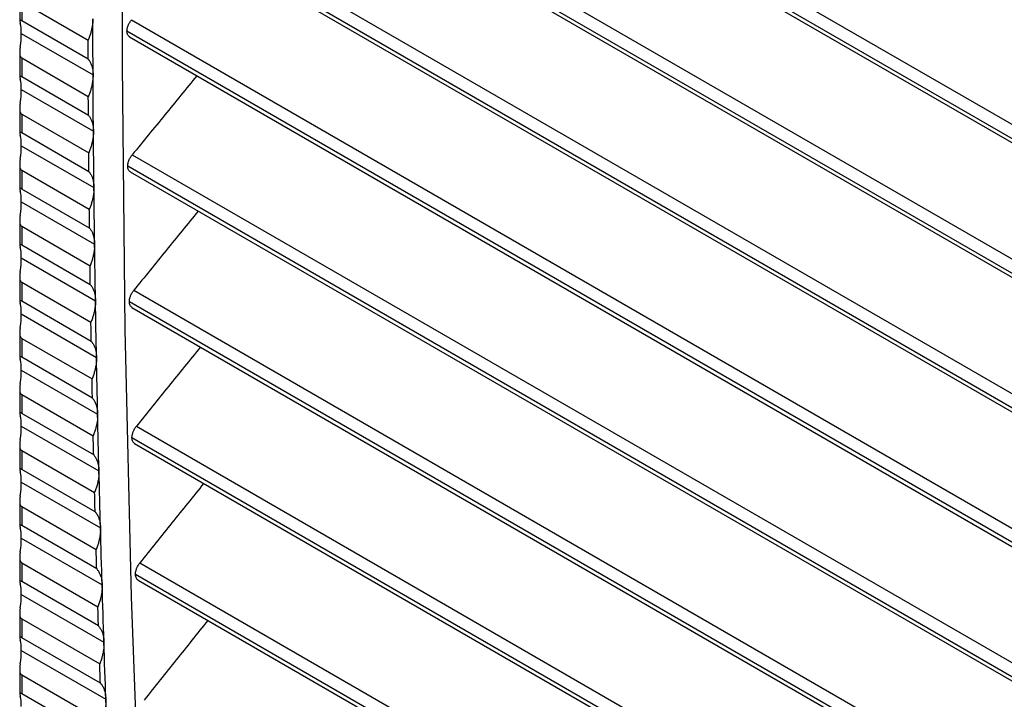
# Model space of a CAD drawing. Header units: millimetres. Extents: x 0 to 1956, y 0 to 1511.
# Tile 44 of 56: x 1437 to 1487, y 1053 to 1088. Entities that reach past the tile are written whole.
import ezdxf

# ---------------------------------------------------------------- set-up
doc = ezdxf.new("R2010")
doc.units = ezdxf.units.MM
doc.header["$LTSCALE"] = 7

msp = doc.modelspace()

# ---------------------------------------------------------------- linework, layer by layer
for p, q in [((1442.957, 1108.165), (1569.145, 1035.318)), ((1569.159, 1034.584), (1442.71, 1107.582)), ((1442.832, 1107.302), (1569.163, 1034.373)), ((1442.849, 1101.368), (1569.256, 1028.395)), ((1569.266, 1027.664), (1442.605, 1100.784)), ((1442.731, 1100.501), (1569.268, 1027.453)), ((1442.789, 1094.544), (1569.321, 1021.499)), ((1569.325, 1020.771), (1442.547, 1093.958)), ((1442.677, 1093.673), (1569.326, 1020.561)), ((1437.071, 1088.89), (1437.071, 1087.634)), ((1437.173, 1088.6), (1440.556, 1086.647)), ((1437.173, 1088.6), (1437.173, 1087.638)), ((1440.559, 1085.683), (1437.173, 1087.638)), ((1442.776, 1087.693), (1569.338, 1014.63)), ((1437.152, 1086.988), (1440.811, 1084.876)), ((1569.337, 1013.905), (1442.538, 1087.104)), ((1442.67, 1086.819), (1569.336, 1013.696)), ((1437.071, 1086.032), (1437.071, 1084.776)), ((1437.173, 1085.742), (1440.569, 1083.782)), ((1437.173, 1085.742), (1437.173, 1084.78)), ((1440.575, 1082.816), (1437.173, 1084.78)), ((1437.152, 1084.13), (1440.829, 1082.007)), ((1437.071, 1083.174), (1437.071, 1081.918)), ((1437.173, 1082.884), (1440.59, 1080.912)), ((1437.173, 1082.884), (1437.173, 1081.922)), ((1440.599, 1079.945), (1437.173, 1081.922)), ((1437.152, 1081.272), (1440.856, 1079.134)), ((1442.81, 1080.814), (1569.307, 1007.789)), ((1437.071, 1080.316), (1437.071, 1079.06)), ((1437.173, 1080.026), (1440.619, 1078.037)), ((1437.173, 1080.026), (1437.173, 1079.064)), ((1569.301, 1007.067), (1442.575, 1080.224)), ((1442.707, 1079.938), (1569.299, 1006.858)), ((1440.631, 1077.068), (1437.173, 1079.064)), ((1437.152, 1078.415), (1440.891, 1076.256)), ((1437.071, 1077.458), (1437.071, 1076.203)), ((1437.173, 1077.169), (1440.657, 1075.158)), ((1437.173, 1077.169), (1437.173, 1076.206)), ((1440.671, 1074.187), (1437.173, 1076.206)), ((1437.152, 1075.557), (1440.934, 1073.373)), ((1437.071, 1074.6), (1437.071, 1073.345)), ((1437.173, 1074.311), (1440.702, 1072.273)), ((1437.173, 1074.311), (1437.173, 1073.349)), ((1442.892, 1073.907), (1569.229, 1000.975)), ((1440.72, 1071.301), (1437.173, 1073.349)), ((1569.218, 1000.256), (1442.66, 1073.316)), ((1442.793, 1073.03), (1569.214, 1000.048)), ((1437.152, 1072.699), (1440.985, 1070.486)), ((1437.071, 1071.742), (1437.071, 1070.487)), ((1437.173, 1071.453), (1440.757, 1069.384)), ((1437.173, 1071.453), (1437.173, 1070.491)), ((1440.777, 1068.41), (1437.173, 1070.491)), ((1437.152, 1069.841), (1441.045, 1067.594)), ((1437.071, 1068.884), (1437.071, 1067.629)), ((1437.173, 1068.595), (1440.819, 1066.49)), ((1437.173, 1068.595), (1437.173, 1067.633)), ((1440.842, 1065.515), (1437.173, 1067.633)), ((1437.152, 1066.983), (1441.113, 1064.696)), ((1443.022, 1066.974), (1569.103, 994.189)), ((1569.087, 993.472), (1442.793, 1066.38)), ((1437.071, 1066.027), (1437.071, 1064.771)), ((1442.925, 1066.094), (1569.082, 993.266)), ((1437.173, 1065.737), (1440.889, 1063.592)), ((1437.173, 1065.737), (1437.173, 1064.775)), ((1440.915, 1062.615), (1437.173, 1064.775)), ((1437.152, 1064.125), (1441.189, 1061.795)), ((1437.071, 1063.169), (1437.071, 1061.913)), ((1437.173, 1062.879), (1440.968, 1060.688)), ((1437.173, 1062.879), (1437.173, 1061.917)), ((1440.997, 1059.71), (1437.173, 1061.917)), ((1437.152, 1061.267), (1441.273, 1058.888)), ((1437.071, 1060.311), (1437.071, 1059.055)), ((1437.173, 1060.021), (1441.055, 1057.78)), ((1437.173, 1060.021), (1437.173, 1059.059)), ((1443.199, 1060.012), (1568.93, 987.43)), ((1568.909, 986.716), (1442.974, 1059.417)), ((1441.086, 1056.8), (1437.173, 1059.059)), ((1443.106, 1059.131), (1568.902, 986.51)), ((1437.152, 1058.409), (1441.365, 1055.977)), ((1437.071, 1057.453), (1437.071, 1056.197)), ((1437.173, 1057.163), (1441.15, 1054.867)), ((1437.173, 1057.163), (1437.173, 1056.201)), ((1441.184, 1053.886), (1437.173, 1056.201)), ((1437.152, 1055.551), (1441.466, 1053.061)), ((1437.071, 1054.595), (1437.071, 1053.339)), ((1437.173, 1054.305), (1441.254, 1051.95)), ((1437.173, 1054.305), (1437.173, 1053.343)), ((1441.291, 1050.966), (1437.173, 1053.343))]:
    msp.add_line(p, q)
at = {"flags": 128}
for points in [[(1446.414, 1176.9), (1445.279, 1164.186), (1444.326, 1151.348), (1443.555, 1138.39), (1442.965, 1125.314), (1442.558, 1112.125), (1442.333, 1098.824), (1442.29, 1085.416), (1442.429, 1071.903), (1442.751, 1058.29), (1443.255, 1044.579), (1443.94, 1030.773), (1444.808, 1016.877), (1445.857, 1002.893)], [(1440.811, 1084.876), (1440.809, 1085.234), (1440.808, 1085.592), (1440.806, 1085.95), (1440.805, 1086.308), (1440.804, 1086.666), (1440.803, 1087.024), (1440.802, 1087.382), (1440.801, 1087.74)], [(1440.559, 1085.683), (1440.559, 1085.804), (1440.558, 1085.924), (1440.558, 1086.045), (1440.557, 1086.165), (1440.557, 1086.286), (1440.557, 1086.406), (1440.556, 1086.527), (1440.556, 1086.647)], [(1440.829, 1082.007), (1440.827, 1082.366), (1440.824, 1082.725), (1440.821, 1083.084), (1440.819, 1083.442), (1440.817, 1083.801), (1440.815, 1084.159), (1440.813, 1084.518), (1440.811, 1084.876)], [(1440.575, 1082.816), (1440.574, 1082.937), (1440.573, 1083.058), (1440.572, 1083.179), (1440.572, 1083.299), (1440.571, 1083.42), (1440.57, 1083.541), (1440.569, 1083.661), (1440.569, 1083.782)], [(1440.856, 1079.134), (1440.852, 1079.493), (1440.849, 1079.853), (1440.845, 1080.212), (1440.842, 1080.571), (1440.838, 1080.93), (1440.835, 1081.289), (1440.832, 1081.648), (1440.829, 1082.007)], [(1440.599, 1079.945), (1440.598, 1080.066), (1440.596, 1080.187), (1440.595, 1080.308), (1440.594, 1080.428), (1440.593, 1080.549), (1440.592, 1080.67), (1440.591, 1080.791), (1440.59, 1080.912)], [(1440.891, 1076.256), (1440.886, 1076.616), (1440.881, 1076.976), (1440.877, 1077.336), (1440.872, 1077.696), (1440.868, 1078.055), (1440.864, 1078.415), (1440.86, 1078.775), (1440.856, 1079.134)], [(1440.631, 1077.068), (1440.629, 1077.189), (1440.628, 1077.311), (1440.626, 1077.432), (1440.625, 1077.553), (1440.623, 1077.674), (1440.622, 1077.795), (1440.621, 1077.916), (1440.619, 1078.037)], [(1440.934, 1073.373), (1440.928, 1073.734), (1440.922, 1074.094), (1440.917, 1074.455), (1440.911, 1074.815), (1440.906, 1075.176), (1440.901, 1075.536), (1440.896, 1075.896), (1440.891, 1076.256)], [(1440.671, 1074.187), (1440.669, 1074.308), (1440.667, 1074.43), (1440.666, 1074.551), (1440.664, 1074.672), (1440.662, 1074.794), (1440.66, 1074.915), (1440.658, 1075.036), (1440.657, 1075.158)], [(1440.985, 1070.486), (1440.978, 1070.847), (1440.972, 1071.208), (1440.965, 1071.569), (1440.959, 1071.93), (1440.952, 1072.291), (1440.946, 1072.652), (1440.94, 1073.013), (1440.934, 1073.373)], [(1440.72, 1071.301), (1440.718, 1071.423), (1440.715, 1071.544), (1440.713, 1071.666), (1440.711, 1071.787), (1440.709, 1071.909), (1440.707, 1072.03), (1440.705, 1072.152), (1440.702, 1072.273)], [(1441.045, 1067.594), (1441.037, 1067.955), (1441.029, 1068.317), (1441.021, 1068.679), (1441.014, 1069.04), (1441.007, 1069.402), (1440.999, 1069.763), (1440.992, 1070.125), (1440.985, 1070.486)], [(1440.777, 1068.41), (1440.774, 1068.532), (1440.771, 1068.654), (1440.769, 1068.776), (1440.766, 1068.897), (1440.764, 1069.019), (1440.761, 1069.141), (1440.759, 1069.262), (1440.757, 1069.384)], [(1441.113, 1064.696), (1441.104, 1065.059), (1441.095, 1065.421), (1441.086, 1065.783), (1441.078, 1066.146), (1441.069, 1066.508), (1441.061, 1066.87), (1441.053, 1067.232), (1441.045, 1067.594)], [(1440.842, 1065.515), (1440.839, 1065.637), (1440.836, 1065.759), (1440.833, 1065.881), (1440.83, 1066.003), (1440.827, 1066.125), (1440.824, 1066.247), (1440.822, 1066.368), (1440.819, 1066.49)], [(1441.189, 1061.795), (1441.179, 1062.158), (1441.169, 1062.521), (1441.159, 1062.883), (1441.15, 1063.246), (1441.14, 1063.609), (1441.131, 1063.971), (1441.122, 1064.334), (1441.113, 1064.696)], [(1440.915, 1062.615), (1440.912, 1062.737), (1440.908, 1062.859), (1440.905, 1062.981), (1440.902, 1063.103), (1440.899, 1063.225), (1440.896, 1063.348), (1440.893, 1063.47), (1440.889, 1063.592)], [(1441.273, 1058.888), (1441.262, 1059.252), (1441.251, 1059.615), (1441.24, 1059.979), (1441.23, 1060.342), (1441.219, 1060.705), (1441.209, 1061.068), (1441.199, 1061.432), (1441.189, 1061.795)], [(1440.997, 1059.71), (1440.993, 1059.832), (1440.989, 1059.954), (1440.986, 1060.077), (1440.982, 1060.199), (1440.979, 1060.321), (1440.975, 1060.444), (1440.972, 1060.566), (1440.968, 1060.688)], [(1441.365, 1055.977), (1441.353, 1056.341), (1441.342, 1056.705), (1441.33, 1057.069), (1441.318, 1057.433), (1441.307, 1057.797), (1441.295, 1058.161), (1441.284, 1058.524), (1441.273, 1058.888)], [(1441.086, 1056.8), (1441.082, 1056.923), (1441.078, 1057.045), (1441.075, 1057.168), (1441.071, 1057.29), (1441.067, 1057.413), (1441.063, 1057.535), (1441.059, 1057.658), (1441.055, 1057.78)], [(1441.466, 1053.061), (1441.453, 1053.426), (1441.44, 1053.79), (1441.427, 1054.155), (1441.415, 1054.519), (1441.402, 1054.884), (1441.39, 1055.248), (1441.378, 1055.613), (1441.365, 1055.977)], [(1441.184, 1053.886), (1441.18, 1054.008), (1441.176, 1054.131), (1441.172, 1054.254), (1441.167, 1054.377), (1441.163, 1054.499), (1441.159, 1054.622), (1441.155, 1054.745), (1441.15, 1054.867)], [(1441.575, 1050.14), (1441.561, 1050.505), (1441.547, 1050.871), (1441.533, 1051.236), (1441.52, 1051.601), (1441.506, 1051.966), (1441.493, 1052.331), (1441.479, 1052.696), (1441.466, 1053.061)]]:
    msp.add_lwpolyline(points, dxfattribs=at)
for points, knots in [([(1437.173, 1087.638), (1437.165, 1087.643), (1437.148, 1087.652), (1437.126, 1087.662), (1437.108, 1087.668), (1437.09, 1087.671), (1437.076, 1087.667), (1437.068, 1087.646), (1437.075, 1087.6), (1437.089, 1087.546), (1437.096, 1087.517)], [0, 0, 0, 0, 0.06087, 0.121652, 0.184319, 0.250676, 0.369054, 0.500989, 0.728481, 1, 1, 1, 1]), ([(1440.801, 1087.74), (1440.8, 1087.706), (1440.8, 1087.638), (1440.792, 1087.533), (1440.78, 1087.427), (1440.762, 1087.318), (1440.735, 1087.183), (1440.693, 1087.022), (1440.632, 1086.834), (1440.581, 1086.71), (1440.556, 1086.647)], [0, 0, 0, 0, 0.1002564, 0.2000297, 0.299664, 0.3995049, 0.4998959, 0.6667716, 0.8329375, 1, 1, 1, 1]), ([(1442.538, 1087.104), (1442.538, 1087.123), (1442.54, 1087.161), (1442.549, 1087.221), (1442.563, 1087.281), (1442.581, 1087.343), (1442.605, 1087.41), (1442.638, 1087.481), (1442.678, 1087.555), (1442.724, 1087.627), (1442.759, 1087.671), (1442.776, 1087.693)], [0, 0, 0, 0, 0.1006, 0.1998642, 0.2988404, 0.3985853, 0.5001317, 0.6237782, 0.7503489, 0.8744502, 1, 1, 1, 1]), ([(1442.679, 1086.815), (1442.641, 1086.846), (1442.562, 1086.909), (1442.546, 1087.038), (1442.538, 1087.104)], [0, 0, 0, 0, 0.488757, 1, 1, 1, 1]), ([(1437.096, 1086.3), (1437.092, 1086.272), (1437.084, 1086.218), (1437.076, 1086.14), (1437.071, 1086.067), (1437.07, 1085.993), (1437.076, 1085.92), (1437.093, 1085.847), (1437.122, 1085.782), (1437.157, 1085.755), (1437.173, 1085.742)], [0, 0, 0, 0, 0.141663, 0.271565, 0.390457, 0.499316, 0.630916, 0.749123, 0.878286, 1, 1, 1, 1]), ([(1440.559, 1085.683), (1440.575, 1085.664), (1440.606, 1085.625), (1440.648, 1085.561), (1440.686, 1085.491), (1440.718, 1085.416), (1440.752, 1085.319), (1440.783, 1085.195), (1440.806, 1085.041), (1440.809, 1084.931), (1440.811, 1084.876)], [0, 0, 0, 0, 0.1003197, 0.2001556, 0.2998526, 0.399757, 0.5002128, 0.6669811, 0.8330425, 1, 1, 1, 1]), ([(1437.173, 1084.78), (1437.165, 1084.785), (1437.148, 1084.794), (1437.126, 1084.804), (1437.108, 1084.811), (1437.09, 1084.813), (1437.076, 1084.809), (1437.068, 1084.788), (1437.075, 1084.742), (1437.089, 1084.688), (1437.096, 1084.659)], [0, 0, 0, 0, 0.06087, 0.121652, 0.184319, 0.250676, 0.369054, 0.500989, 0.728481, 1, 1, 1, 1]), ([(1440.811, 1084.876), (1440.811, 1084.842), (1440.81, 1084.774), (1440.803, 1084.669), (1440.791, 1084.563), (1440.773, 1084.454), (1440.746, 1084.319), (1440.705, 1084.157), (1440.645, 1083.969), (1440.594, 1083.845), (1440.569, 1083.782)], [0, 0, 0, 0, 0.100256, 0.20003, 0.299664, 0.399505, 0.499896, 0.666772, 0.832938, 1, 1, 1, 1]), ([(1446.104, 1084.836), (1445.559, 1084.171), (1444.46, 1082.831), (1443.363, 1081.49), (1442.81, 1080.814)], [0, 0, 0, 0, 0.496123, 1, 1, 1, 1]), ([(1437.096, 1083.442), (1437.092, 1083.414), (1437.084, 1083.361), (1437.076, 1083.282), (1437.071, 1083.209), (1437.07, 1083.135), (1437.076, 1083.062), (1437.093, 1082.989), (1437.122, 1082.924), (1437.157, 1082.897), (1437.173, 1082.884)], [0, 0, 0, 0, 0.141663, 0.271565, 0.390457, 0.499316, 0.630916, 0.749123, 0.878286, 1, 1, 1, 1]), ([(1440.575, 1082.816), (1440.591, 1082.797), (1440.622, 1082.758), (1440.664, 1082.693), (1440.702, 1082.624), (1440.735, 1082.549), (1440.769, 1082.451), (1440.801, 1082.327), (1440.824, 1082.173), (1440.828, 1082.063), (1440.829, 1082.007)], [0, 0, 0, 0, 0.100319, 0.200155, 0.299852, 0.399757, 0.500213, 0.666981, 0.833042, 1, 1, 1, 1]), ([(1437.173, 1081.922), (1437.165, 1081.927), (1437.148, 1081.936), (1437.126, 1081.946), (1437.108, 1081.953), (1437.09, 1081.956), (1437.076, 1081.951), (1437.068, 1081.93), (1437.075, 1081.884), (1437.089, 1081.831), (1437.096, 1081.802)], [0, 0, 0, 0, 0.0608704, 0.1216521, 0.1843187, 0.2506761, 0.3690545, 0.5009893, 0.7284807, 1, 1, 1, 1]), ([(1440.829, 1082.007), (1440.829, 1081.973), (1440.829, 1081.906), (1440.822, 1081.801), (1440.81, 1081.694), (1440.793, 1081.585), (1440.766, 1081.449), (1440.725, 1081.288), (1440.665, 1081.099), (1440.615, 1080.975), (1440.59, 1080.912)], [0, 0, 0, 0, 0.100256, 0.20003, 0.299664, 0.399505, 0.499896, 0.666772, 0.832938, 1, 1, 1, 1]), ([(1437.096, 1080.584), (1437.092, 1080.556), (1437.084, 1080.503), (1437.076, 1080.424), (1437.071, 1080.351), (1437.07, 1080.277), (1437.076, 1080.204), (1437.093, 1080.131), (1437.122, 1080.066), (1437.157, 1080.039), (1437.173, 1080.026)], [0, 0, 0, 0, 0.141663, 0.271565, 0.390457, 0.499316, 0.630916, 0.749123, 0.878286, 1, 1, 1, 1]), ([(1442.575, 1080.224), (1442.576, 1080.243), (1442.578, 1080.281), (1442.586, 1080.34), (1442.599, 1080.401), (1442.617, 1080.463), (1442.641, 1080.53), (1442.673, 1080.602), (1442.713, 1080.676), (1442.759, 1080.748), (1442.793, 1080.792), (1442.81, 1080.814)], [0, 0, 0, 0, 0.100603, 0.199869, 0.298846, 0.398589, 0.500133, 0.62378, 0.750349, 0.874451, 1, 1, 1, 1]), ([(1440.599, 1079.945), (1440.615, 1079.925), (1440.646, 1079.887), (1440.689, 1079.822), (1440.727, 1079.752), (1440.76, 1079.676), (1440.795, 1079.579), (1440.826, 1079.454), (1440.85, 1079.3), (1440.854, 1079.19), (1440.856, 1079.134)], [0, 0, 0, 0, 0.100319, 0.200155, 0.299852, 0.399757, 0.500213, 0.666981, 0.833042, 1, 1, 1, 1]), ([(1442.72, 1079.933), (1442.681, 1079.964), (1442.602, 1080.027), (1442.584, 1080.157), (1442.575, 1080.224)], [0, 0, 0, 0, 0.490575, 1, 1, 1, 1]), ([(1437.173, 1079.064), (1437.165, 1079.069), (1437.148, 1079.079), (1437.126, 1079.088), (1437.108, 1079.095), (1437.09, 1079.098), (1437.076, 1079.093), (1437.068, 1079.072), (1437.075, 1079.026), (1437.089, 1078.973), (1437.096, 1078.944)], [0, 0, 0, 0, 0.06087, 0.121652, 0.184319, 0.250676, 0.369054, 0.500989, 0.728481, 1, 1, 1, 1]), ([(1440.856, 1079.134), (1440.856, 1079.1), (1440.856, 1079.032), (1440.849, 1078.927), (1440.837, 1078.82), (1440.821, 1078.711), (1440.794, 1078.575), (1440.754, 1078.413), (1440.694, 1078.225), (1440.644, 1078.1), (1440.619, 1078.037)], [0, 0, 0, 0, 0.100256, 0.20003, 0.299664, 0.399505, 0.499896, 0.666772, 0.832938, 1, 1, 1, 1]), ([(1446.171, 1077.939), (1445.628, 1077.272), (1444.535, 1075.929), (1443.443, 1074.585), (1442.892, 1073.907)], [0, 0, 0, 0, 0.496125, 1, 1, 1, 1]), ([(1437.096, 1077.726), (1437.092, 1077.698), (1437.084, 1077.645), (1437.076, 1077.566), (1437.071, 1077.493), (1437.07, 1077.419), (1437.076, 1077.346), (1437.093, 1077.273), (1437.122, 1077.208), (1437.157, 1077.181), (1437.173, 1077.169)], [0, 0, 0, 0, 0.141663, 0.271565, 0.390457, 0.499316, 0.630916, 0.749123, 0.878286, 1, 1, 1, 1]), ([(1440.631, 1077.068), (1440.647, 1077.049), (1440.679, 1077.01), (1440.721, 1076.945), (1440.759, 1076.875), (1440.793, 1076.799), (1440.828, 1076.701), (1440.86, 1076.577), (1440.885, 1076.422), (1440.889, 1076.312), (1440.891, 1076.256)], [0, 0, 0, 0, 0.100319, 0.200154, 0.299851, 0.399756, 0.500213, 0.66698, 0.833042, 1, 1, 1, 1]), ([(1437.173, 1076.206), (1437.165, 1076.211), (1437.148, 1076.221), (1437.126, 1076.231), (1437.108, 1076.237), (1437.09, 1076.24), (1437.076, 1076.235), (1437.068, 1076.214), (1437.075, 1076.168), (1437.089, 1076.115), (1437.096, 1076.086)], [0, 0, 0, 0, 0.06087, 0.121652, 0.184319, 0.250676, 0.369054, 0.500989, 0.728481, 1, 1, 1, 1]), ([(1440.891, 1076.256), (1440.891, 1076.222), (1440.891, 1076.154), (1440.884, 1076.049), (1440.873, 1075.941), (1440.857, 1075.832), (1440.831, 1075.696), (1440.79, 1075.534), (1440.731, 1075.345), (1440.682, 1075.22), (1440.657, 1075.158)], [0, 0, 0, 0, 0.100256, 0.20003, 0.299664, 0.399505, 0.499896, 0.666773, 0.832939, 1, 1, 1, 1]), ([(1437.096, 1074.868), (1437.092, 1074.84), (1437.084, 1074.787), (1437.076, 1074.708), (1437.071, 1074.635), (1437.07, 1074.562), (1437.076, 1074.488), (1437.093, 1074.415), (1437.122, 1074.35), (1437.157, 1074.324), (1437.173, 1074.311)], [0, 0, 0, 0, 0.141663, 0.271565, 0.390457, 0.499316, 0.630916, 0.749123, 0.878286, 1, 1, 1, 1]), ([(1440.671, 1074.187), (1440.687, 1074.168), (1440.719, 1074.129), (1440.762, 1074.063), (1440.801, 1073.993), (1440.834, 1073.918), (1440.87, 1073.819), (1440.902, 1073.695), (1440.927, 1073.54), (1440.932, 1073.429), (1440.934, 1073.373)], [0, 0, 0, 0, 0.1003181, 0.2001534, 0.2998505, 0.3997557, 0.5002131, 0.6669801, 0.8330415, 1, 1, 1, 1]), ([(1442.66, 1073.316), (1442.661, 1073.335), (1442.662, 1073.373), (1442.67, 1073.433), (1442.683, 1073.493), (1442.701, 1073.556), (1442.725, 1073.623), (1442.756, 1073.695), (1442.796, 1073.769), (1442.841, 1073.842), (1442.875, 1073.885), (1442.892, 1073.907)], [0, 0, 0, 0, 0.100607, 0.199875, 0.298852, 0.398594, 0.500134, 0.623782, 0.75035, 0.874451, 1, 1, 1, 1]), ([(1437.173, 1073.349), (1437.165, 1073.353), (1437.148, 1073.363), (1437.126, 1073.373), (1437.108, 1073.379), (1437.09, 1073.382), (1437.076, 1073.377), (1437.068, 1073.356), (1437.075, 1073.31), (1437.089, 1073.257), (1437.096, 1073.228)], [0, 0, 0, 0, 0.06087, 0.121652, 0.184319, 0.250676, 0.369054, 0.500989, 0.728481, 1, 1, 1, 1]), ([(1440.934, 1073.373), (1440.934, 1073.339), (1440.934, 1073.271), (1440.928, 1073.166), (1440.917, 1073.058), (1440.901, 1072.949), (1440.875, 1072.813), (1440.835, 1072.65), (1440.777, 1072.461), (1440.727, 1072.336), (1440.702, 1072.273)], [0, 0, 0, 0, 0.100257, 0.20003, 0.299665, 0.399505, 0.499896, 0.666774, 0.83294, 1, 1, 1, 1]), ([(1442.807, 1073.023), (1442.768, 1073.055), (1442.688, 1073.118), (1442.67, 1073.249), (1442.66, 1073.316)], [0, 0, 0, 0, 0.4905746, 1, 1, 1, 1]), ([(1437.096, 1072.011), (1437.092, 1071.983), (1437.084, 1071.929), (1437.076, 1071.85), (1437.071, 1071.777), (1437.07, 1071.704), (1437.076, 1071.631), (1437.093, 1071.557), (1437.122, 1071.492), (1437.157, 1071.466), (1437.173, 1071.453)], [0, 0, 0, 0, 0.1416631, 0.2715652, 0.3904567, 0.4993164, 0.6309156, 0.7491233, 0.8782856, 1, 1, 1, 1]), ([(1440.72, 1071.301), (1440.736, 1071.282), (1440.768, 1071.243), (1440.811, 1071.177), (1440.85, 1071.107), (1440.884, 1071.031), (1440.92, 1070.933), (1440.953, 1070.808), (1440.978, 1070.653), (1440.983, 1070.542), (1440.985, 1070.486)], [0, 0, 0, 0, 0.100317, 0.200152, 0.29985, 0.399755, 0.500213, 0.66698, 0.833041, 1, 1, 1, 1]), ([(1446.285, 1071.014), (1445.745, 1070.346), (1444.657, 1068.999), (1443.57, 1067.652), (1443.022, 1066.974)], [0, 0, 0, 0, 0.4961277, 1, 1, 1, 1]), ([(1437.173, 1070.491), (1437.165, 1070.495), (1437.148, 1070.505), (1437.126, 1070.515), (1437.108, 1070.521), (1437.09, 1070.524), (1437.076, 1070.519), (1437.068, 1070.498), (1437.075, 1070.452), (1437.089, 1070.399), (1437.096, 1070.37)], [0, 0, 0, 0, 0.06087, 0.121652, 0.184319, 0.250676, 0.369054, 0.500989, 0.728481, 1, 1, 1, 1]), ([(1440.985, 1070.486), (1440.985, 1070.452), (1440.986, 1070.383), (1440.98, 1070.278), (1440.969, 1070.17), (1440.953, 1070.06), (1440.928, 1069.924), (1440.889, 1069.762), (1440.83, 1069.572), (1440.781, 1069.447), (1440.757, 1069.384)], [0, 0, 0, 0, 0.100257, 0.20003, 0.299665, 0.399506, 0.499896, 0.666774, 0.832941, 1, 1, 1, 1]), ([(1437.096, 1069.153), (1437.092, 1069.125), (1437.084, 1069.071), (1437.076, 1068.992), (1437.071, 1068.919), (1437.07, 1068.846), (1437.076, 1068.773), (1437.093, 1068.699), (1437.122, 1068.634), (1437.157, 1068.608), (1437.173, 1068.595)], [0, 0, 0, 0, 0.1416631, 0.2715652, 0.3904567, 0.4993164, 0.6309156, 0.7491233, 0.8782856, 1, 1, 1, 1]), ([(1440.777, 1068.41), (1440.793, 1068.391), (1440.825, 1068.352), (1440.869, 1068.286), (1440.908, 1068.216), (1440.942, 1068.14), (1440.978, 1068.041), (1441.011, 1067.916), (1441.037, 1067.761), (1441.042, 1067.649), (1441.045, 1067.594)], [0, 0, 0, 0, 0.100317, 0.200151, 0.299849, 0.399755, 0.500213, 0.666979, 0.833041, 1, 1, 1, 1]), ([(1437.173, 1067.633), (1437.165, 1067.637), (1437.148, 1067.647), (1437.126, 1067.657), (1437.108, 1067.663), (1437.09, 1067.666), (1437.076, 1067.661), (1437.068, 1067.641), (1437.075, 1067.594), (1437.089, 1067.541), (1437.096, 1067.512)], [0, 0, 0, 0, 0.06087, 0.121652, 0.184319, 0.250676, 0.369054, 0.500989, 0.728481, 1, 1, 1, 1]), ([(1441.045, 1067.594), (1441.045, 1067.559), (1441.046, 1067.491), (1441.04, 1067.385), (1441.03, 1067.277), (1441.014, 1067.168), (1440.989, 1067.031), (1440.95, 1066.868), (1440.892, 1066.679), (1440.843, 1066.553), (1440.819, 1066.49)], [0, 0, 0, 0, 0.100257, 0.200031, 0.299665, 0.399506, 0.499896, 0.666775, 0.832942, 1, 1, 1, 1]), ([(1442.793, 1066.38), (1442.794, 1066.399), (1442.795, 1066.438), (1442.802, 1066.498), (1442.815, 1066.559), (1442.832, 1066.621), (1442.856, 1066.688), (1442.887, 1066.761), (1442.926, 1066.835), (1442.971, 1066.908), (1443.005, 1066.952), (1443.022, 1066.974)], [0, 0, 0, 0, 0.100611, 0.199882, 0.298859, 0.3986, 0.500135, 0.623784, 0.750351, 0.874453, 1, 1, 1, 1]), ([(1442.943, 1066.086), (1442.903, 1066.118), (1442.822, 1066.182), (1442.803, 1066.313), (1442.793, 1066.38)], [0, 0, 0, 0, 0.488814, 1, 1, 1, 1]), ([(1437.096, 1066.295), (1437.092, 1066.267), (1437.084, 1066.213), (1437.076, 1066.134), (1437.071, 1066.061), (1437.07, 1065.988), (1437.076, 1065.915), (1437.093, 1065.842), (1437.122, 1065.776), (1437.157, 1065.75), (1437.173, 1065.737)], [0, 0, 0, 0, 0.141663, 0.271565, 0.390457, 0.499316, 0.630916, 0.749123, 0.878286, 1, 1, 1, 1]), ([(1440.842, 1065.515), (1440.858, 1065.495), (1440.891, 1065.456), (1440.934, 1065.39), (1440.973, 1065.32), (1441.008, 1065.244), (1441.044, 1065.145), (1441.078, 1065.019), (1441.104, 1064.864), (1441.11, 1064.752), (1441.113, 1064.696)], [0, 0, 0, 0, 0.100316, 0.20015, 0.299848, 0.399754, 0.500214, 0.666979, 0.83304, 1, 1, 1, 1]), ([(1437.173, 1064.775), (1437.165, 1064.78), (1437.148, 1064.789), (1437.126, 1064.799), (1437.108, 1064.805), (1437.09, 1064.808), (1437.076, 1064.804), (1437.068, 1064.783), (1437.075, 1064.737), (1437.089, 1064.683), (1437.096, 1064.654)], [0, 0, 0, 0, 0.06087, 0.121652, 0.184319, 0.250676, 0.369054, 0.500989, 0.728481, 1, 1, 1, 1]), ([(1441.113, 1064.696), (1441.113, 1064.662), (1441.114, 1064.594), (1441.108, 1064.488), (1441.098, 1064.38), (1441.083, 1064.27), (1441.058, 1064.133), (1441.02, 1063.97), (1440.962, 1063.78), (1440.914, 1063.655), (1440.889, 1063.592)], [0, 0, 0, 0, 0.100257, 0.200031, 0.299666, 0.399506, 0.499896, 0.666776, 0.832943, 1, 1, 1, 1]), ([(1446.448, 1064.061), (1445.91, 1063.392), (1444.827, 1062.043), (1443.744, 1060.693), (1443.199, 1060.012)], [0, 0, 0, 0, 0.49613, 1, 1, 1, 1]), ([(1437.096, 1063.437), (1437.092, 1063.409), (1437.084, 1063.355), (1437.076, 1063.277), (1437.071, 1063.204), (1437.07, 1063.13), (1437.076, 1063.057), (1437.093, 1062.984), (1437.122, 1062.918), (1437.157, 1062.892), (1437.173, 1062.879)], [0, 0, 0, 0, 0.141663, 0.271565, 0.390457, 0.499316, 0.630916, 0.749123, 0.878286, 1, 1, 1, 1]), ([(1440.915, 1062.615), (1440.931, 1062.595), (1440.964, 1062.556), (1441.008, 1062.49), (1441.047, 1062.419), (1441.082, 1062.343), (1441.119, 1062.244), (1441.153, 1062.118), (1441.18, 1061.962), (1441.186, 1061.851), (1441.189, 1061.795)], [0, 0, 0, 0, 0.100315, 0.2001489, 0.2998463, 0.3997533, 0.5002139, 0.6669784, 0.83304, 1, 1, 1, 1]), ([(1437.173, 1061.917), (1437.165, 1061.922), (1437.148, 1061.931), (1437.126, 1061.941), (1437.108, 1061.947), (1437.09, 1061.95), (1437.076, 1061.946), (1437.068, 1061.925), (1437.075, 1061.879), (1437.089, 1061.825), (1437.096, 1061.796)], [0, 0, 0, 0, 0.0608704, 0.1216521, 0.1843187, 0.2506761, 0.3690545, 0.5009893, 0.7284807, 1, 1, 1, 1]), ([(1441.189, 1061.795), (1441.189, 1061.76), (1441.19, 1061.692), (1441.185, 1061.586), (1441.175, 1061.478), (1441.16, 1061.367), (1441.136, 1061.231), (1441.098, 1061.067), (1441.041, 1060.877), (1440.992, 1060.751), (1440.968, 1060.688)], [0, 0, 0, 0, 0.100257, 0.200031, 0.299666, 0.399506, 0.499896, 0.666778, 0.832944, 1, 1, 1, 1]), ([(1437.096, 1060.579), (1437.092, 1060.551), (1437.084, 1060.497), (1437.076, 1060.419), (1437.071, 1060.346), (1437.07, 1060.272), (1437.076, 1060.199), (1437.093, 1060.126), (1437.122, 1060.061), (1437.157, 1060.034), (1437.173, 1060.021)], [0, 0, 0, 0, 0.141663, 0.271565, 0.390457, 0.499316, 0.630916, 0.749123, 0.878286, 1, 1, 1, 1]), ([(1442.974, 1059.417), (1442.974, 1059.436), (1442.975, 1059.475), (1442.982, 1059.535), (1442.994, 1059.596), (1443.011, 1059.659), (1443.034, 1059.726), (1443.065, 1059.799), (1443.104, 1059.874), (1443.149, 1059.946), (1443.182, 1059.99), (1443.199, 1060.012)], [0, 0, 0, 0, 0.100616, 0.19989, 0.298868, 0.398606, 0.500137, 0.623788, 0.750351, 0.874455, 1, 1, 1, 1]), ([(1440.997, 1059.71), (1441.013, 1059.69), (1441.046, 1059.651), (1441.09, 1059.585), (1441.13, 1059.514), (1441.165, 1059.437), (1441.202, 1059.338), (1441.237, 1059.212), (1441.264, 1059.056), (1441.27, 1058.944), (1441.273, 1058.888)], [0, 0, 0, 0, 0.100314, 0.2001474, 0.2998449, 0.3997525, 0.5002141, 0.6669779, 0.8330395, 1, 1, 1, 1]), ([(1443.126, 1059.122), (1443.086, 1059.154), (1443.004, 1059.218), (1442.984, 1059.35), (1442.974, 1059.417)], [0, 0, 0, 0, 0.488853, 1, 1, 1, 1]), ([(1437.173, 1059.059), (1437.165, 1059.064), (1437.148, 1059.073), (1437.126, 1059.083), (1437.108, 1059.09), (1437.09, 1059.092), (1437.076, 1059.088), (1437.068, 1059.067), (1437.075, 1059.021), (1437.089, 1058.967), (1437.096, 1058.938)], [0, 0, 0, 0, 0.06087, 0.121652, 0.184319, 0.250676, 0.369054, 0.500989, 0.728481, 1, 1, 1, 1]), ([(1441.273, 1058.888), (1441.273, 1058.854), (1441.275, 1058.785), (1441.27, 1058.679), (1441.26, 1058.571), (1441.246, 1058.46), (1441.222, 1058.323), (1441.184, 1058.16), (1441.127, 1057.969), (1441.079, 1057.843), (1441.055, 1057.78)], [0, 0, 0, 0, 0.100257, 0.200032, 0.299666, 0.399507, 0.499896, 0.666779, 0.832945, 1, 1, 1, 1]), ([(1437.096, 1057.721), (1437.092, 1057.693), (1437.084, 1057.64), (1437.076, 1057.561), (1437.071, 1057.488), (1437.07, 1057.414), (1437.076, 1057.341), (1437.093, 1057.268), (1437.122, 1057.203), (1437.157, 1057.176), (1437.173, 1057.163)], [0, 0, 0, 0, 0.141663, 0.271565, 0.390457, 0.499316, 0.630916, 0.749123, 0.878286, 1, 1, 1, 1]), ([(1441.086, 1056.8), (1441.103, 1056.78), (1441.136, 1056.741), (1441.18, 1056.675), (1441.22, 1056.603), (1441.256, 1056.527), (1441.293, 1056.428), (1441.328, 1056.301), (1441.356, 1056.145), (1441.362, 1056.033), (1441.365, 1055.977)], [0, 0, 0, 0, 0.100313, 0.200146, 0.299843, 0.399752, 0.500214, 0.666977, 0.833039, 1, 1, 1, 1]), ([(1446.657, 1057.081), (1446.122, 1056.41), (1445.044, 1055.058), (1443.967, 1053.705), (1443.424, 1053.024)], [0, 0, 0, 0, 0.496133, 1, 1, 1, 1]), ([(1437.173, 1056.201), (1437.165, 1056.206), (1437.148, 1056.215), (1437.126, 1056.225), (1437.108, 1056.232), (1437.09, 1056.235), (1437.076, 1056.23), (1437.068, 1056.209), (1437.075, 1056.163), (1437.089, 1056.11), (1437.096, 1056.081)], [0, 0, 0, 0, 0.06087, 0.121652, 0.184319, 0.250676, 0.369054, 0.500989, 0.728481, 1, 1, 1, 1]), ([(1441.365, 1055.977), (1441.366, 1055.942), (1441.367, 1055.874), (1441.363, 1055.767), (1441.354, 1055.659), (1441.339, 1055.548), (1441.316, 1055.411), (1441.278, 1055.247), (1441.222, 1055.057), (1441.174, 1054.931), (1441.15, 1054.867)], [0, 0, 0, 0, 0.100258, 0.200032, 0.299667, 0.399507, 0.499896, 0.666781, 0.832947, 1, 1, 1, 1]), ([(1437.096, 1054.863), (1437.092, 1054.835), (1437.084, 1054.782), (1437.076, 1054.703), (1437.071, 1054.63), (1437.07, 1054.556), (1437.076, 1054.483), (1437.093, 1054.41), (1437.122, 1054.345), (1437.157, 1054.318), (1437.173, 1054.305)], [0, 0, 0, 0, 0.141663, 0.271565, 0.390457, 0.499316, 0.630916, 0.749123, 0.878286, 1, 1, 1, 1]), ([(1441.184, 1053.886), (1441.201, 1053.866), (1441.234, 1053.826), (1441.279, 1053.76), (1441.319, 1053.689), (1441.355, 1053.612), (1441.393, 1053.512), (1441.428, 1053.386), (1441.456, 1053.229), (1441.463, 1053.117), (1441.466, 1053.061)], [0, 0, 0, 0, 0.1003117, 0.2001441, 0.2998417, 0.3997507, 0.5002147, 0.6669767, 0.8330385, 1, 1, 1, 1]), ([(1437.173, 1053.343), (1437.165, 1053.348), (1437.148, 1053.358), (1437.126, 1053.367), (1437.108, 1053.374), (1437.09, 1053.377), (1437.076, 1053.372), (1437.068, 1053.351), (1437.075, 1053.305), (1437.089, 1053.252), (1437.096, 1053.223)], [0, 0, 0, 0, 0.06087, 0.121652, 0.184319, 0.250676, 0.369054, 0.500989, 0.728481, 1, 1, 1, 1]), ([(1441.466, 1053.061), (1441.467, 1053.026), (1441.468, 1052.957), (1441.464, 1052.851), (1441.455, 1052.742), (1441.441, 1052.631), (1441.418, 1052.494), (1441.381, 1052.33), (1441.325, 1052.139), (1441.278, 1052.013), (1441.254, 1051.95)], [0, 0, 0, 0, 0.100258, 0.200033, 0.299668, 0.399508, 0.499896, 0.666782, 0.832949, 1, 1, 1, 1])]:
    msp.add_open_spline(points, degree=3, knots=knots)
for points in [[(1437.152, 1086.988), (1437.152, 1087.195), (1437.133, 1087.377), (1437.096, 1087.517)], [(1437.096, 1086.3), (1437.133, 1086.545), (1437.152, 1086.782), (1437.152, 1086.988)], [(1437.152, 1084.13), (1437.152, 1084.337), (1437.133, 1084.519), (1437.096, 1084.659)], [(1437.096, 1083.442), (1437.133, 1083.687), (1437.152, 1083.924), (1437.152, 1084.13)], [(1437.152, 1081.272), (1437.152, 1081.479), (1437.133, 1081.661), (1437.096, 1081.802)], [(1437.096, 1080.584), (1437.133, 1080.829), (1437.152, 1081.066), (1437.152, 1081.272)], [(1437.152, 1078.415), (1437.152, 1078.621), (1437.133, 1078.803), (1437.096, 1078.944)], [(1437.096, 1077.726), (1437.133, 1077.971), (1437.152, 1078.208), (1437.152, 1078.415)], [(1437.152, 1075.557), (1437.152, 1075.763), (1437.133, 1075.945), (1437.096, 1076.086)], [(1437.096, 1074.868), (1437.133, 1075.113), (1437.152, 1075.35), (1437.152, 1075.557)], [(1437.152, 1072.699), (1437.152, 1072.905), (1437.133, 1073.087), (1437.096, 1073.228)], [(1437.096, 1072.011), (1437.133, 1072.256), (1437.152, 1072.492), (1437.152, 1072.699)], [(1437.152, 1069.841), (1437.152, 1070.047), (1437.133, 1070.229), (1437.096, 1070.37)], [(1437.096, 1069.153), (1437.133, 1069.398), (1437.152, 1069.635), (1437.152, 1069.841)], [(1437.152, 1066.983), (1437.152, 1067.189), (1437.133, 1067.371), (1437.096, 1067.512)], [(1437.096, 1066.295), (1437.133, 1066.54), (1437.152, 1066.777), (1437.152, 1066.983)], [(1437.152, 1064.125), (1437.152, 1064.331), (1437.133, 1064.514), (1437.096, 1064.654)], [(1437.096, 1063.437), (1437.133, 1063.682), (1437.152, 1063.919), (1437.152, 1064.125)], [(1437.152, 1061.267), (1437.152, 1061.473), (1437.133, 1061.656), (1437.096, 1061.796)], [(1437.096, 1060.579), (1437.133, 1060.824), (1437.152, 1061.061), (1437.152, 1061.267)], [(1437.152, 1058.409), (1437.152, 1058.616), (1437.133, 1058.798), (1437.096, 1058.938)], [(1437.096, 1057.721), (1437.133, 1057.966), (1437.152, 1058.203), (1437.152, 1058.409)], [(1437.152, 1055.551), (1437.152, 1055.758), (1437.133, 1055.94), (1437.096, 1056.081)], [(1437.096, 1054.863), (1437.133, 1055.108), (1437.152, 1055.345), (1437.152, 1055.551)], [(1437.152, 1052.694), (1437.152, 1052.9), (1437.133, 1053.082), (1437.096, 1053.223)]]:
    msp.add_open_spline(points, degree=3)

doc.saveas('drawing.dxf')
